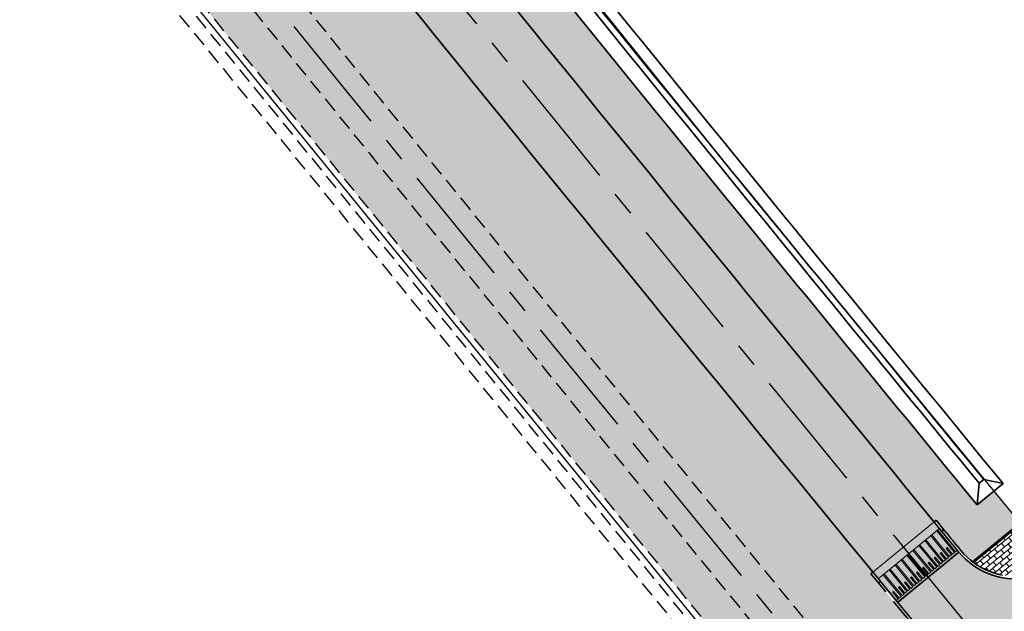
# Model space of a CAD drawing. Header units: metres. Extents: x 150631 to 152219, y 482740 to 484556.
# Tile 16 of 48: x 151517 to 151598, y 483188 to 483236. Entities that reach past the tile are written whole.
import ezdxf

# ---------------------------------------------------------------- set-up
doc = ezdxf.new("R2010")
doc.units = ezdxf.units.M
for name, pattern in [('AM-AS', [16, 10, -2, 2, -2]), ('DASHED2', [0.375, 0.25, -0.125]), ('VH-OPSLUITBAND_100X200', [16, 8, -2, 4, -2]), ('VH-OPSLUITBAND_150X250', [24, 16, -2, 4, -2])]:
    doc.linetypes.add(name, pattern=pattern)
doc.layers.get('0').update_dxf_attribs({"lineweight": 25})
for name, color, linetype, lineweight, true_color in [('B-WE-KG-GRENS_PERCEEL-GV', 1, 'Continuous', 30, 0xff0000), ('IRP-V-verharding-rijbaan', 7, 'Continuous', 0, 0xffb061), ('N-WE-GR-STADSLANDBOUW-A', 7, 'Continuous', 35, 0xffff9e)]:
    doc.layers.add(name, color=color, linetype=linetype, lineweight=lineweight, true_color=true_color)
for name, color, linetype, lineweight in [('N-WE-AM-AS_FIETSPAD-G', 3, 'AM-AS', 30), ('N-WE-AM-AS_WEG-G', 10, 'AM-AS', 30), ('N-WE-VH-KANTOPSLUITING_OPSLUITBAND_100X200-G', 150, 'VH-OPSLUITBAND_100X200', 35), ('N-WE-VH-KANTOPSLUITING_OPSLUITBAND_200X250-G', 150, 'VH-OPSLUITBAND_150X250', 35), ('N-WE-VH-KANTOPSLUITING_VOORKANTBAND-G', 190, 'Continuous', 30), ('N-WE-VH-KANTVERHARDING-G', 2, 'Continuous', 35), ('N-WE-VH-VERHARDING_ASFALT-A', 252, 'Continuous', 18), ('VRK-ontwerp', 2, 'Continuous', 0)]:
    doc.layers.add(name, color=color, linetype=linetype, lineweight=lineweight)
doc.layers.add('N-WE-VH-VERHARDING_TEGEL-A', color=252, linetype='Continuous', lineweight=18, plot=False)
pattern_1 = [(38.79013238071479, (151085.5762107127, 483560.1707494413), (-0.234926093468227, 0.2922922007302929), []), (128.7901323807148, (151085.5762107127, 483560.1707494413), (-0.5845844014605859, -0.469852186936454), [0.375, -0.375]), (128.7901323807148, (151085.8685029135, 483560.4056755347), (-0.5845844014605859, -0.469852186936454), [-0.375, 0.375])]

# ---------------------------------------------------------------- blocks, each defined once
blk = doc.blocks.new('*U83')
at = {"layer": 'VRK-ontwerp', "transparency": 33554607}
blk.add_hatch(color=9, dxfattribs=at).paths.add_polyline_path([(0, -5.551115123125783e-17), (1.909938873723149e-11, -0.6999999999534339), (6.500000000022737, -0.7000000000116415), (6.500000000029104, 5.820766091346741e-11)])
at = {"layer": 'VRK-ontwerp'}
blk.add_hatch(color=7, dxfattribs=at).paths.add_polyline_path([(6.5, -3.199999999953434), (6.50000000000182, -2.999999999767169), (6.299999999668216, -2.999999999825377), (6.2999999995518, -0.7000000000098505), (6.194999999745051, -0.7000000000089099), (6.194999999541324, -2.999999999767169), (5.984999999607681, -2.999999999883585), (5.984999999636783, -2.299999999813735), (5.879999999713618, -2.299999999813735), (5.879999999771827, -2.999999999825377), (5.669999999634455, -2.999999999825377), (5.669999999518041, -0.7000000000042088), (5.564999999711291, -0.7000000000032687), (5.564999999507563, -2.999999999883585), (5.35499999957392, -3), (5.354999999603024, -2.299999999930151), (5.249999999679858, -2.299999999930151), (5.249999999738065, -2.999999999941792), (5.039999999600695, -2.999999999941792), (5.03999999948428, -0.6999999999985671), (4.93499999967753, -0.699999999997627), (4.934999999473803, -2.999999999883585), (4.72499999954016, -3), (4.724999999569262, -2.299999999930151), (4.619999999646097, -2.299999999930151), (4.619999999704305, -2.999999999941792), (4.409999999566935, -2.999999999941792), (4.409999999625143, -0.6999999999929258), (4.304999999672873, -0.6999999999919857), (4.304999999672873, -2.999999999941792), (4.094999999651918, -3), (4.094999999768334, -2.299999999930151), (3.989999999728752, -2.299999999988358), (3.989999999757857, -3), (3.77999999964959, -2.999999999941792), (3.779999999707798, -0.6999999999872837), (3.674999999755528, -0.6999999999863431), (3.67499999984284, -2.999999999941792), (3.464999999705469, -2.999999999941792), (3.464999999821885, -2.299999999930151), (3.359999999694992, -2.300000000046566), (3.359999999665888, -2.999999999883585), (3.149999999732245, -2.999999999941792), (3.149999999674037, -0.699999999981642), (3.044999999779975, -0.6999999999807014), (3.044999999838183, -2.999999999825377), (2.834999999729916, -2.999999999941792), (2.83499999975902, -2.299999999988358), (2.729999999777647, -2.299999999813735), (2.729999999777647, -3), (2.519999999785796, -3), (2.51999999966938, -0.6999999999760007), (2.414999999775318, -0.6999999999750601), (2.414999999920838, -2.999999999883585), (2.204999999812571, -3.000000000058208), (2.204999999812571, -2.299999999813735), (2.099999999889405, -2.299999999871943), (2.099999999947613, -3.000000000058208), (1.889999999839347, -3.000000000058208), (1.889999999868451, -0.699999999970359), (1.784999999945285, -0.6999999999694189), (1.785000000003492, -3.000000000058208), (1.574999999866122, -3.000000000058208), (1.57499999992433, -2.299999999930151), (1.469999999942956, -2.299999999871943), (1.469999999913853, -3), (1.259999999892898, -2.999999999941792), (1.259999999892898, -0.6999999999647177), (1.154999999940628, -0.6999999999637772), (1.155000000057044, -3), (0.9449999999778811, -3), (0.9449999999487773, -2.299999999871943), (0.8399999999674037, -2.300000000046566), (0.8400000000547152, -3), (0.6300000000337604, -2.999999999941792), (0.6299999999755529, -0.6999999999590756), (0.5250000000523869, -0.699999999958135), (0.5249999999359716, -3), (0.3150000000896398, -3), (0.315000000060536, -2.299999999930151), (0.2099999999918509, -2.299999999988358), (0.2100000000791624, -3), (8.185452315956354e-11, -2.999999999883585), (8.731171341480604e-11, -3.199999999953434)])
at = {"layer": 'VRK-ontwerp', "true_color": 0x636466, "transparency": 33554602}
for points in [[(0.5250000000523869, -0.6999999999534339), (2.91038304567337e-11, -0.6999999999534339), (8.731149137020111e-11, -2.999999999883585), (0.2100000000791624, -3), (0.2099999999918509, -2.299999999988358), (0.315000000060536, -2.299999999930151), (0.3150000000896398, -3), (0.5249999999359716, -3)], [(1.154999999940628, -0.6999999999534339), (0.6299999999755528, -0.6999999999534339), (0.6300000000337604, -2.999999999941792), (0.8400000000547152, -3), (0.8399999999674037, -2.300000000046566), (0.9449999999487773, -2.299999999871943), (0.9449999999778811, -3), (1.155000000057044, -3)], [(1.784999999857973, -0.6999999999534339), (1.259999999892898, -0.6999999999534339), (1.259999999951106, -2.999999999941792), (1.46999999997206, -3), (1.469999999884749, -2.300000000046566), (1.574999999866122, -2.299999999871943), (1.574999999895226, -3), (1.784999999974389, -3)], [(2.414999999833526, -0.6999999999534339), (1.889999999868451, -0.6999999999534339), (1.889999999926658, -2.999999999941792), (2.099999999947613, -3), (2.099999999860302, -2.300000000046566), (2.204999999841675, -2.299999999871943), (2.204999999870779, -3), (2.414999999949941, -3)], [(3.044999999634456, -0.6999999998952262), (2.51999999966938, -0.6999999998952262), (2.519999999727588, -2.999999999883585), (2.729999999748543, -2.999999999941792), (2.729999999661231, -2.299999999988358), (2.834999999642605, -2.299999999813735), (2.834999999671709, -2.999999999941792), (3.044999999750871, -2.999999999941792)], [(3.674999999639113, -0.6999999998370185), (3.149999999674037, -0.6999999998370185), (3.149999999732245, -2.999999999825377), (3.3599999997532, -2.999999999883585), (3.359999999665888, -2.299999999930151), (3.464999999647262, -2.299999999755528), (3.464999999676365, -2.999999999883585), (3.674999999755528, -2.999999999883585)], [(4.304999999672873, -0.7000000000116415), (3.779999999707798, -0.7000000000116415), (3.779999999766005, -3), (3.98999999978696, -3.000000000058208), (3.989999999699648, -2.300000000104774), (4.094999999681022, -2.299999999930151), (4.094999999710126, -3.000000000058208), (4.304999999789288, -3.000000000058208)], [(4.934999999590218, -0.7000000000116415), (4.409999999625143, -0.7000000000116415), (4.40999999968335, -3), (4.619999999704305, -3.000000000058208), (4.619999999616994, -2.300000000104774), (4.724999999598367, -2.299999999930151), (4.724999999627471, -3.000000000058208), (4.934999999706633, -3.000000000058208)], [(5.564999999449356, -0.6999999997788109), (5.03999999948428, -0.6999999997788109), (5.039999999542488, -2.999999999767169), (5.249999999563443, -2.999999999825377), (5.249999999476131, -2.299999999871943), (5.354999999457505, -2.29999999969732), (5.354999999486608, -2.999999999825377), (5.564999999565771, -2.999999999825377)], [(6.194999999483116, -0.6999999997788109), (5.669999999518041, -0.6999999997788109), (5.669999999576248, -2.999999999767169), (5.879999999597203, -2.999999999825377), (5.879999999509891, -2.299999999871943), (5.984999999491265, -2.29999999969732), (5.984999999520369, -2.999999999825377), (6.194999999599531, -2.999999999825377)], [(6.299999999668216, -2.999999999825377), (6.500000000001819, -2.999999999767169), (6.500000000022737, -0.7000000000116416), (6.299999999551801, -0.7000000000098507)]]:
    blk.add_hatch(color=251, dxfattribs=at).paths.add_polyline_path(points)
at = {"layer": 'N-WE-VH-KANTVERHARDING-G', "lineweight": 5}
for p, q in [((0, 0), (8.731149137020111e-11, -3.199999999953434)), ((0, 0), (6.500000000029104, 5.820766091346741e-11)), ((6.500000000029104, 5.820766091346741e-11), (6.5, -3.199999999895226)), ((2.91038304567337e-11, -0.6999999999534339), (6.5, -0.7000000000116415)), ((0.5249999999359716, -0.7000000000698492), (0.6299999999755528, -0.7000000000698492)), ((0.5250000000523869, -0.7000000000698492), (0.5249999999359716, -3.000000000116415)), ((0.6299999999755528, -0.7000000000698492), (0.6300000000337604, -2.999999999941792)), ((1.154999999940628, -0.7000000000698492), (1.259999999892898, -0.7000000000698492)), ((1.154999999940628, -0.7000000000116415), (1.155000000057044, -2.999999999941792)), ((1.259999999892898, -0.7000000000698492), (1.259999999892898, -2.999999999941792)), ((1.784999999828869, -0.7000000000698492), (1.889999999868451, -0.7000000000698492)), ((1.784999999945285, -0.7000000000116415), (1.785000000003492, -2.999999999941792)), ((1.889999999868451, -0.7000000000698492), (1.889999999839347, -3.000000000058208)), ((2.414999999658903, -0.7000000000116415), (2.51999999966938, -0.7000000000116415)), ((2.414999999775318, -0.7000000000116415), (2.414999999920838, -2.999999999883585)), ((2.51999999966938, -0.7000000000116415), (2.519999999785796, -3)), ((3.044999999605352, -0.7000000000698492), (3.149999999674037, -0.6999999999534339)), ((3.044999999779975, -0.7000000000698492), (3.044999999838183, -2.999999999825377)), ((3.149999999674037, -0.6999999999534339), (3.149999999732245, -2.999999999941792)), ((3.674999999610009, -0.7000000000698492), (3.779999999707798, -0.7000000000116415)), ((3.674999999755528, -0.7000000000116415), (3.674999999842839, -3)), ((3.779999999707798, -0.7000000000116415), (3.77999999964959, -3)), ((4.304999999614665, -0.7000000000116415), (4.409999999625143, -0.6999999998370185)), ((4.304999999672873, -0.7000000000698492), (4.304999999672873, -2.999999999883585)), ((4.409999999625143, -0.6999999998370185), (4.409999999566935, -2.999999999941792)), ((4.934999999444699, -0.7000000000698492), (5.03999999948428, -0.6999999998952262)), ((4.93499999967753, -0.7000000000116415), (4.934999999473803, -2.999999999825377)), ((5.03999999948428, -0.6999999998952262), (5.039999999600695, -2.999999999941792)), ((5.56499999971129, -0.7000000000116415), (5.564999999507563, -2.999999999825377)), ((5.669999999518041, -0.6999999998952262), (5.669999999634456, -2.999999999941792)), ((6.19499999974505, -0.6999999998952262), (6.194999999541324, -2.999999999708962)), ((6.299999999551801, -0.6999999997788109), (6.299999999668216, -2.999999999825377)), ((0.2100000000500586, -2.299999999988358), (0.3150000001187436, -2.299999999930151)), ((0.2099999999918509, -2.300000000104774), (0.2100000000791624, -3)), ((0.315000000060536, -2.299999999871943), (0.3150000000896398, -3)), ((0.8399999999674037, -2.300000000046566), (0.9450000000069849, -2.299999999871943)), ((0.8399999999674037, -2.300000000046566), (0.8400000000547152, -3.000000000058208)), ((0.9449999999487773, -2.299999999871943), (0.9449999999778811, -3)), ((1.469999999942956, -2.299999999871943), (1.57499999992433, -2.299999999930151)), ((1.469999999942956, -2.299999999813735), (1.469999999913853, -2.999999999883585)), ((1.57499999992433, -2.299999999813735), (1.574999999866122, -3.000000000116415)), ((2.099999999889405, -2.299999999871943), (2.204999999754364, -2.299999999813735)), ((2.099999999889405, -2.299999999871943), (2.099999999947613, -3.000000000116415)), ((2.204999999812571, -2.299999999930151), (2.204999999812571, -2.999999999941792)), ((2.729999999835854, -2.299999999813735), (2.83499999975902, -2.299999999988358)), ((2.729999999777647, -2.299999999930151), (2.729999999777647, -3.000000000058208)), ((2.83499999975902, -2.299999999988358), (2.834999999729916, -2.999999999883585)), ((3.359999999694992, -2.300000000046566), (3.464999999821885, -2.299999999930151)), ((3.359999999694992, -2.300000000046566), (3.359999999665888, -2.999999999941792)), ((3.464999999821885, -2.299999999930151), (3.464999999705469, -2.999999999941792)), ((3.989999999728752, -2.299999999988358), (4.094999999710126, -2.299999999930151)), ((3.989999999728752, -2.299999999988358), (3.989999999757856, -3)), ((4.094999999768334, -2.299999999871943), (4.094999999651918, -2.999999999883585)), ((4.619999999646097, -2.299999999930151), (4.724999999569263, -2.299999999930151)), ((4.619999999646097, -2.299999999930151), (4.619999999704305, -2.999999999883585)), ((4.724999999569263, -2.299999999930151), (4.724999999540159, -2.999999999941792)), ((5.249999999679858, -2.299999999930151), (5.354999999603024, -2.299999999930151)), ((5.249999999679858, -2.299999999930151), (5.249999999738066, -2.999999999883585)), ((5.354999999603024, -2.299999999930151), (5.35499999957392, -2.999999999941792)), ((5.879999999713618, -2.299999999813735), (5.984999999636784, -2.299999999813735)), ((5.879999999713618, -2.299999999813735), (5.879999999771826, -2.999999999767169)), ((5.984999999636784, -2.299999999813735), (5.98499999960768, -2.999999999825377)), ((0.2100000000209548, -3), (1.455191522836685e-10, -2.999999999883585)), ((8.731149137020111e-11, -3.199999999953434), (6.5, -3.199999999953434)), ((0.5250000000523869, -3), (0.3150000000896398, -3)), ((0.8399999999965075, -3), (0.6300000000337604, -2.999999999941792)), ((1.154999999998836, -3), (0.9449999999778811, -3)), ((1.259999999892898, -2.999999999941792), (1.46999999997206, -3)), ((1.57499999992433, -3.000000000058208), (1.785000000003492, -3.000000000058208)), ((1.889999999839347, -3.000000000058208), (2.099999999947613, -3.000000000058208)), ((2.204999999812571, -3.000000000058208), (2.414999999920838, -2.999999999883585)), ((2.519999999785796, -3), (2.729999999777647, -3)), ((2.834999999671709, -2.999999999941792), (3.04499999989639, -2.999999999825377)), ((3.149999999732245, -2.999999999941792), (3.359999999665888, -2.999999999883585)), ((3.464999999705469, -2.999999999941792), (3.674999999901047, -2.999999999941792)), ((3.779999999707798, -2.999999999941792), (3.989999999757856, -3)), ((4.094999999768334, -3), (4.304999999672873, -2.999999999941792)), ((4.409999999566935, -2.999999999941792), (4.619999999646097, -2.999999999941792)), ((4.724999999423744, -3), (4.934999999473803, -2.999999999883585)), ((5.039999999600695, -2.999999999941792), (5.249999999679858, -2.999999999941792)), ((5.354999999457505, -3), (5.564999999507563, -2.999999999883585)), ((5.669999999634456, -2.999999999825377), (5.879999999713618, -2.999999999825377)), ((5.984999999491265, -2.999999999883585), (6.194999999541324, -2.999999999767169)), ((6.299999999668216, -2.999999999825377), (6.500000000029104, -2.999999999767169))]:
    blk.add_line(p, q, dxfattribs=at)

msp = doc.modelspace()

# ---------------------------------------------------------------- hatches: boundary and pattern name
at = {"layer": 'IRP-V-verharding-rijbaan', "transparency": 33554610}
h = msp.add_hatch(color=256, dxfattribs=at)
h.dxf.hatch_style = 1
edge = h.paths.add_edge_path()
edge.add_line((151600.2611759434, 483175.0166531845), (151605.282929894, 483179.151846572))
edge.add_arc((151609.914198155, 483182.9664703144), 6.000000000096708, 129.2919651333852, 219.4771636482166, ccw=False)
edge.add_line((151606.1145640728, 483187.6100444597), (151606.6590387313, 483188.0555643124))
edge.add_line((151606.6590387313, 483188.0555643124), (151602.7338974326, 483192.8525221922))
edge.add_arc((151599.091395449, 483194.5054527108), 4.000000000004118, 278.37719261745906, 335.5919340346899, ccw=False)
edge.add_arc((151598.8000170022, 483196.484113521), 6.000000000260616, 219.3767986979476, 278.3771926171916, ccw=False)
edge.add_line((151594.1620737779, 483192.6776082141), (151589.1380577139, 483188.5533794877))
edge.add_arc((266749.9694186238, 577804.7870673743), 149044.4522852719, 219.406553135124, 219.4132883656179)
at = {"layer": 'N-WE-GR-STADSLANDBOUW-A', "transparency": 33554559}
h = msp.add_hatch(color=256, dxfattribs=at)
h.dxf.hatch_style = 1
h.paths.add_polyline_path([(151579.9441288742, 483178.8914619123), (151579.5336012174, 483178.6037575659), (151580.7998348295, 483177.0489069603), (151581.9022787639, 483177.8215172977, 0.4366980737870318), (151582.3002215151, 483180.7284523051, -0.004809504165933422), (151461.5012255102, 483330.7818065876), (151451.4253256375, 483343.5472798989, 0.3977943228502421), (151448.7067415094, 483343.9453756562), (151448.4341326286, 483343.7541106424), (151447.6155202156, 483343.1797643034), (151446.6632817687, 483342.5116646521), (151446.705, 483342.4589999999), (151448.966, 483339.607), (151447.084, 483338.287), (151454.3370306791, 483328.5559288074), (151462.2013359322, 483322.1113081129), (151464.4711261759, 483320.3583004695), (151467.1946886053, 483317.3405730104), (151473.9007063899, 483309.1057273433)])
h = msp.add_hatch(color=256, dxfattribs=at)
h.dxf.hatch_style = 1
edge = h.paths.add_edge_path()
edge.add_line((151599.1768080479, 483195.0803996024), (151597.0339538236, 483197.6908156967))
edge.add_line((151597.0339538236, 483197.6908156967), (151595.6421878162, 483196.5490283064))
edge.add_arc((159321.5552312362, 489534.7912644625), 9993.150003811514, 218.8886187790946, 219.365024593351, ccw=False)
edge.add_line((151543.2083320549, 483261.0071978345), (151544.7382950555, 483262.2412206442))
edge.add_line((151544.7382950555, 483262.2412206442), (151542.6407850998, 483264.8508027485))
edge.add_line((151542.6407850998, 483264.8508027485), (151538.4925934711, 483261.4565373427))
edge.add_line((151538.4925934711, 483261.4565373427), (151538.7078943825, 483261.1719494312))
edge.add_line((151538.7078943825, 483261.1719494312), (151540.7165426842, 483258.680981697))
edge.add_line((151540.7165426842, 483258.680981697), (151540.5608332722, 483258.5553847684))
edge.add_arc((159321.5552272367, 489534.7912612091), 9996.749998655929, 218.8900303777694, 219.3584580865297)
edge.add_line((151592.1323336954, 483195.1515026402), (151592.2870110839, 483195.2783683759))
edge.add_line((151592.2870110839, 483195.2783683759), (151592.921180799, 483194.5051752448))
edge.add_arc((159321.5552283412, 489534.791261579), 9996.549999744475, 219.3641896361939, 219.3767986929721)
edge.add_arc((151598.800017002, 483196.4841135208), 5.800000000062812, 219.3767986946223, 232.4975585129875)
edge.add_line((151595.26900464, 483191.8828146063), (151599.1768080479, 483195.0803996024))
h = msp.add_hatch(color=256, dxfattribs=at)
h.dxf.hatch_style = 1
edge = h.paths.add_edge_path()
edge.add_line((151531.4674735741, 483259.1602438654), (151535.343966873, 483254.3513017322))
edge.add_line((151535.343966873, 483254.3513017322), (151535.4996379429, 483254.4768676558))
edge.add_arc((159360.2050349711, 489566.0951693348), 10052.98662768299, 218.890583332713, 219.3567264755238)
edge.add_line((151587.1076681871, 483191.0267412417), (151586.9536785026, 483190.9004394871))
edge.add_line((151586.9536785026, 483190.9004394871), (151589.8852329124, 483187.3279116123))
edge.add_line((151589.8852329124, 483187.3279116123), (151584.8237743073, 483183.1704918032))
edge.add_arc((159321.555235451, 489534.7912678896), 10010.00000924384, 218.8546421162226, 219.3849524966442, ccw=False)
edge.add_line((151526.3675473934, 483255.0501033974), (151531.4674735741, 483259.1602438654))
at = {"layer": 'N-WE-VH-VERHARDING_ASFALT-A', "transparency": 33554585}
h = msp.add_hatch(color=256, dxfattribs=at)
h.dxf.hatch_style = 1
edge = h.paths.add_edge_path()
edge.add_line((151587.1083169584, 483191.0272738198), (151592.1322428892, 483195.1514285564))
edge.add_arc((159327.0280560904, 489539.224264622), 10003.79295019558, 218.8901131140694, 219.3582110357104, ccw=False)
edge.add_line((151540.5608332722, 483258.5553847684), (151535.5002989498, 483254.4774003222))
edge.add_arc((159283.2146316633, 489503.4724713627), 9953.743857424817, 218.888252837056, 219.3590435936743)
at = {"layer": 'N-WE-VH-VERHARDING_TEGEL-A'}
h = msp.add_hatch(dxfattribs=at)
h.set_pattern_fill('AVH-TEGEL_150X300_HALFST', color=256, scale=2.5, angle=91.94346234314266, pattern_type=2)
h.set_pattern_definition(pattern_1)
h.paths.add_polyline_path([(151521.373027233, 483258.4630605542), (151522.7366611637, 483259.5598753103, -0.002343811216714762), (151464.2485355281, 483332.9502824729), (151453.148430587, 483347.0133532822, 0.0292326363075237), (151452.5719367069, 483346.6572337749), (151451.6890153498, 483346.0377676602), (151462.8748805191, 483331.8660445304, 0.002343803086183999)])
h.paths.add_polyline_path([(151587.8761731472, 483176.6982826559), (151589.2283398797, 483177.8092036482, -0.002631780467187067), (151522.7374489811, 483259.5588962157), (151521.3740192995, 483258.4618276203, 0.002631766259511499)])
h = msp.add_hatch(dxfattribs=at)
h.set_pattern_fill('AVH-TEGEL_150X300_HALFST', color=256, scale=2.5, angle=91.94346234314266, pattern_type=2)
h.set_pattern_definition(pattern_1)
h.paths.add_polyline_path([(151521.3740192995, 483258.4618276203), (151520.0105896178, 483257.3647590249, -0.002343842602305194), (151461.50122551, 483330.7818065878), (151451.4253256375, 483343.5472798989, 0.3977943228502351), (151448.7067415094, 483343.9453756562), (151451.6890153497, 483346.0377676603), (151462.8748805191, 483331.8660445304, 0.00234384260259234)])
h.paths.add_polyline_path([(151584.3066455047, 483178.285412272), (151585.7439526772, 483179.2927001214, -0.002547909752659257), (151521.3740192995, 483258.4618276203), (151520.0105896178, 483257.3647590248, 0.002544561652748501)])
at = {"layer": 'N-WE-VH-VERHARDING_TEGEL-A', "transparency": 33554559}
h = msp.add_hatch(dxfattribs=at)
h.set_pattern_fill('AVH-TEGEL_150X300_HALFST', color=256, scale=2.5, angle=272.5435790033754, pattern_type=2)
h.set_pattern_definition([(219.3902490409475, (151065.3107696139, 483584.0751357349), (0.2379746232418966, -0.2898155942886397), []), (309.3902490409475, (151065.3107696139, 483584.0751357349), (0.5796311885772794, 0.4759492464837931), [0.375, -0.375]), (309.3902490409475, (151065.0209540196, 483583.8371611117), (0.5796311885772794, 0.4759492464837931), [-0.375, 0.375])])
h.paths.add_polyline_path([(151591.4717929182, 483185.3958589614, -6.247844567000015e-05), (151589.8852329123, 483187.3279116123), (151584.8237743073, 483183.1704918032, 6.089376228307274e-05), (151586.371100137, 483181.286205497, 0.005151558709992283), (151586.4108264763, 483181.2388434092)])
h.paths.add_polyline_path([(151600.8264815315, 483193.070774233), (151599.240257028, 483195.0031063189), (151595.3512183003, 483191.8208756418, 0.1244039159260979), (151597.980781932, 483190.7422624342)])
h.paths.add_polyline_path([(151602.9999598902, 483194.8492367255, 0.1244039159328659), (151602.4631617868, 483197.6402686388), (151599.2402570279, 483195.0031063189), (151600.8264815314, 483193.0707742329)])

# ---------------------------------------------------------------- linework, layer by layer
at = {"linetype": 'DASHED2', "ltscale": 5, "flags": 128}
for points in [[(151618.40472033, 483142.467182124), (151608.6356136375, 483154.2763127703, -0.005737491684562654), (151464.2485355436, 483332.9502824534), (151453.1484305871, 483347.0133532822)], [(151614.3912898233, 483141.8277771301), (151605.9387885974, 483152.0453634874, -0.005737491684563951), (151461.5012255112, 483330.7818065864), (151451.4253256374, 483343.5472798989)]]:
    msp.add_lwpolyline(points, format="xyb", dxfattribs=at)
for points in [[(151445.1999947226, 483334.7506418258), (151461.5786640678, 483321.328691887), (151463.7888738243, 483319.6216995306), (151466.4353113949, 483316.6894269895), (151473.1252936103, 483308.4742726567), (151578.4899567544, 483179.0934785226)], [(151446.8388206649, 483334.7005427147), (151462.2013359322, 483322.1113081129), (151464.4711261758, 483320.3583004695), (151467.1946886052, 483317.3405730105), (151473.9007063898, 483309.1057273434), (151579.9441288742, 483178.8914619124)], [(151445.161437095, 483333.4893571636), (151460.9559922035, 483320.5460756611), (151463.1066214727, 483318.8850985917), (151465.6759341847, 483316.0382809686), (151472.3498808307, 483307.8428179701), (151578.302018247, 483177.7406445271)]]:
    msp.add_lwpolyline(points, dxfattribs=at)
at = {"layer": 'B-WE-KG-GRENS_PERCEEL-GV', "flags": 128}
for points in [[(151434.78, 483357.625), (151442.186, 483348.166), (151444.445, 483345.312), (151446.705, 483342.459), (151448.966, 483339.607), (151447.084, 483338.287), (151455.575, 483326.895), (151459.334, 483323.815), (151461.89, 483321.72), (151463.434, 483320.528), (151464.13, 483319.99), (151464.996, 483319.03), (151466.815, 483317.015), (151473.513, 483308.79), (151613.374, 483137.05), (151613.544, 483136.842), (151617.501, 483131.984), (151654.595, 483086.435), (151680.575, 483055.325)], [(151777.85, 482980.465), (151674.555, 483103.255), (151577.28, 483221.755), (151522.99, 483289.299), (151490.175, 483330.125), (151483.06, 483340.21), (151474.465, 483351.93)]]:
    msp.add_lwpolyline(points, dxfattribs=at)
at = {"layer": 'N-WE-AM-AS_FIETSPAD-G', "flags": 128}
msp.add_lwpolyline([(151617.0438073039, 483141.3668183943), (151607.2872011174, 483153.1608381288, -0.005737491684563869), (151462.8748805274, 483331.8660445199), (151451.6890153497, 483346.0377676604)], format="xyb", dxfattribs=at)
at = {"layer": 'N-WE-AM-AS_WEG-G', "linetype": 'AM-AS', "flags": 128}
msp.add_lwpolyline([(151810.612228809, 482928.568582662), (151724.670039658, 483030.2333363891, -0.002662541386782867), (151683.6773251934, 483079.2524796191), (151640.1631971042, 483131.8534020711), (151616.3408280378, 483160.6504535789, -0.005737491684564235), (151472.0979927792, 483339.1459277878), (151434.6925898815, 483386.5360049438, -0.008254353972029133), (151164.3626081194, 483740.9008200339, -0.006546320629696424), (150920.2316752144, 484081.3656688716, 0.006168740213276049), (150902.9960260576, 484105.4408634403), (150859.0324023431, 484165.2767445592)], format="xyb", dxfattribs=at)
at = {"layer": 'N-WE-VH-KANTOPSLUITING_OPSLUITBAND_100X200-G', "flags": 128}
msp.add_lwpolyline([(151595.2690046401, 483191.8828146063), (151602.4187209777, 483197.7331154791)], dxfattribs=at)
at = {"layer": 'N-WE-VH-KANTOPSLUITING_OPSLUITBAND_200X250-G', "ltscale": 0.5, "flags": 128}
for points in [[(151601.6983425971, 483198.855686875, -0.2636757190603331), (151602.666893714, 483193.2186690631, -0.2765237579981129), (151599.6450144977, 483190.7459971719, -0.2632798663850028), (151594.3166718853, 483192.8044917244, -5.501737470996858e-05), (151592.9211811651, 483194.5051747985, -5.501737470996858e-05)], [(151601.5097492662, 483173.1947875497, -0.0005478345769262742), (151587.5878874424, 483190.1272777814)]]:
    msp.add_lwpolyline(points, format="xyb", dxfattribs=at)
at = {"layer": 'N-WE-VH-KANTVERHARDING-G'}
for p, q in [((151592.1316842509, 483195.1509699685), (151592.2869724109, 483195.2783366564)), ((151592.9211811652, 483194.5051747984), (151592.287011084, 483195.2783683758)), ((151592.765854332, 483194.3777763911), (151592.9211811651, 483194.5051747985)), ((151594.1620737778, 483192.6776082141), (151589.1380577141, 483188.5533794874)), ((151587.1076681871, 483191.0267412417), (151586.9536785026, 483190.9004394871)), ((151587.5878874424, 483190.1272777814), (151586.9536785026, 483190.9004394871)), ((151587.7418384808, 483190.2535478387), (151587.5878487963, 483190.127246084))]:
    msp.add_line(p, q, dxfattribs=at)
at = {"layer": 'N-WE-VH-KANTVERHARDING-G', "flags": 128}
for points in [[(151619.9167560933, 483151.2290595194), (151613.8366333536, 483158.5788578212, -0.005541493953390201), (151474.4080854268, 483330.9785407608, -0.005541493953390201)], [(151597.7682702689, 483198.2932397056, -0.002078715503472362), (151545.3488437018, 483262.7336710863, -0.002078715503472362)], [(151594.1620737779, 483192.6776082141, -0.002203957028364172), (151538.5521837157, 483261.046433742)], [(151596.2023864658, 483198.625431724, -0.002016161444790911), (151545.3552972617, 483261.1329518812, -0.002016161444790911)], [(151595.6421878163, 483196.5490283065, -0.002078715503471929), (151543.2083320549, 483261.0071978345, -0.002078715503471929)], [(151595.8157824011, 483198.3083555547, -0.002016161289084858), (151544.9661526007, 483260.8189989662, -0.002016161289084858)]]:
    msp.add_lwpolyline(points, format="xyb", dxfattribs=at)
for points in [[(151597.7682702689, 483198.2932397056), (151596.2023864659, 483198.625431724), (151595.8157824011, 483198.3083555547), (151595.6421878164, 483196.5490283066)], [(151597.7682702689, 483198.2932397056), (151595.6421878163, 483196.5490283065)], [(151595.3512183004, 483191.8208756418), (151602.4631617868, 483197.6402686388)]]:
    msp.add_lwpolyline(points, dxfattribs=at)
at = {"layer": 'N-WE-VH-KANTVERHARDING-G'}
msp.add_arc((151598.8000170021, 483196.4841135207), 6, 219.3767986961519, 278.3771926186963, dxfattribs=at)

# ---------------------------------------------------------------- block references
at = {"layer": 'N-WE-VH-KANTOPSLUITING_VOORKANTBAND-G', "rotation": 39.38266765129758}
msp.add_blockref('*U83', (151587.1076681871, 483191.0267412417), dxfattribs=at)

doc.saveas('drawing.dxf')
